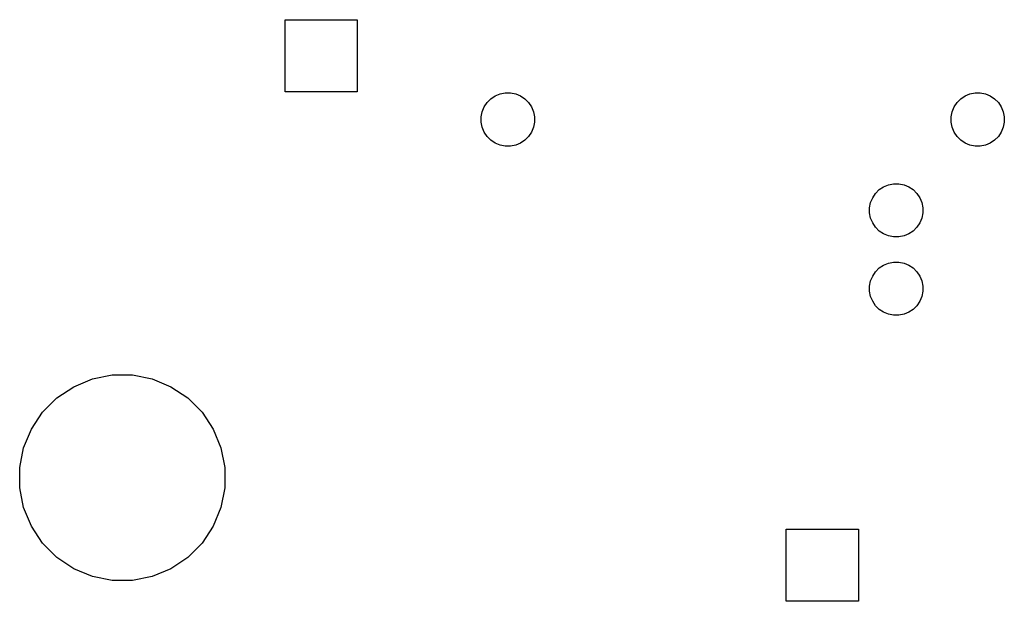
# Model space of a CAD drawing. Extents: x -0.28 to 2.63, y -2.16 to -0.12.
# Tile 1 of 7: x -0.28 to 0.96, y -2.16 to -1.42. Entities that reach past the tile are written whole.
import ezdxf

# ---------------------------------------------------------------- set-up
doc = ezdxf.new("R2010")
doc.units = 0
doc.header["$MEASUREMENT"] = 0
doc.layers.add('BLACK', color=7, linetype='CONTINUOUS')

msp = doc.modelspace()

# ---------------------------------------------------------------- linework, layer by layer
at = {"layer": 'BLACK', "linetype": 'CONTINUOUS'}
for p, q in [((0.054724, -1.51528), (0.054724, -1.42472)), ((0.054724, -1.42472), (0.145276, -1.42472)), ((0.145276, -1.42472), (0.145276, -1.51528)), ((0.145276, -1.51528), (0.054724, -1.51528)), ((0.313392, -1.52401), (0.318873, -1.52034)), ((0.318873, -1.52034), (0.324963, -1.51782)), ((0.324963, -1.51782), (0.331428, -1.51654)), ((0.331428, -1.51654), (0.33802, -1.51654)), ((0.33802, -1.51654), (0.344486, -1.51782)), ((0.344486, -1.51782), (0.350576, -1.52034)), ((0.350576, -1.52034), (0.356057, -1.52401)), ((0.903943, -1.52401), (0.909424, -1.52034)), ((0.909424, -1.52034), (0.915514, -1.51782)), ((0.915514, -1.51782), (0.92198, -1.51654)), ((0.92198, -1.51654), (0.928572, -1.51654)), ((0.928572, -1.51654), (0.935037, -1.51782)), ((0.935037, -1.51782), (0.941127, -1.52034)), ((0.941127, -1.52034), (0.946608, -1.52401)), ((0.302546, -1.54024), (0.305069, -1.53415)), ((0.305069, -1.53415), (0.308731, -1.52867)), ((0.308731, -1.52867), (0.313392, -1.52401)), ((0.356057, -1.52401), (0.360718, -1.52867)), ((0.360718, -1.52867), (0.36438, -1.53415)), ((0.36438, -1.53415), (0.366903, -1.54024)), ((0.893097, -1.54024), (0.89562, -1.53415)), ((0.89562, -1.53415), (0.899282, -1.52867)), ((0.899282, -1.52867), (0.903943, -1.52401)), ((0.946608, -1.52401), (0.951269, -1.52867)), ((0.951269, -1.52867), (0.954931, -1.53415)), ((0.954931, -1.53415), (0.957454, -1.54024)), ((0.30126, -1.5467), (0.302546, -1.54024)), ((0.30126, -1.5533), (0.30126, -1.5467)), ((0.366903, -1.54024), (0.368189, -1.5467)), ((0.368189, -1.5467), (0.368189, -1.5533)), ((0.891811, -1.5467), (0.893097, -1.54024)), ((0.891811, -1.5533), (0.891811, -1.5467)), ((0.957454, -1.54024), (0.95874, -1.5467)), ((0.95874, -1.5467), (0.95874, -1.5533)), ((0.302546, -1.55976), (0.30126, -1.5533)), ((0.368189, -1.5533), (0.366903, -1.55976)), ((0.893097, -1.55976), (0.891811, -1.5533)), ((0.95874, -1.5533), (0.957454, -1.55976)), ((0.305069, -1.56585), (0.302546, -1.55976)), ((0.308731, -1.57133), (0.305069, -1.56585)), ((0.313392, -1.57599), (0.308731, -1.57133)), ((0.360718, -1.57133), (0.356057, -1.57599)), ((0.36438, -1.56585), (0.360718, -1.57133)), ((0.366903, -1.55976), (0.36438, -1.56585)), ((0.89562, -1.56585), (0.893097, -1.55976)), ((0.899282, -1.57133), (0.89562, -1.56585)), ((0.903943, -1.57599), (0.899282, -1.57133)), ((0.951269, -1.57133), (0.946608, -1.57599)), ((0.954931, -1.56585), (0.951269, -1.57133)), ((0.957454, -1.55976), (0.954931, -1.56585)), ((0.318873, -1.57966), (0.313392, -1.57599)), ((0.324963, -1.58218), (0.318873, -1.57966)), ((0.331428, -1.58346), (0.324963, -1.58218)), ((0.33802, -1.58346), (0.331428, -1.58346)), ((0.344486, -1.58218), (0.33802, -1.58346)), ((0.350576, -1.57966), (0.344486, -1.58218)), ((0.356057, -1.57599), (0.350576, -1.57966)), ((0.909424, -1.57966), (0.903943, -1.57599)), ((0.915514, -1.58218), (0.909424, -1.57966)), ((0.92198, -1.58346), (0.915514, -1.58218)), ((0.928572, -1.58346), (0.92198, -1.58346)), ((0.935037, -1.58218), (0.928572, -1.58346)), ((0.941127, -1.57966), (0.935037, -1.58218)), ((0.946608, -1.57599), (0.941127, -1.57966)), ((0.807062, -1.63452), (0.813152, -1.63199)), ((0.813152, -1.63199), (0.819617, -1.63071)), ((0.819617, -1.63071), (0.826209, -1.63071)), ((0.826209, -1.63071), (0.832675, -1.63199)), ((0.832675, -1.63199), (0.838765, -1.63452)), ((0.793257, -1.64832), (0.79692, -1.64284)), ((0.79692, -1.64284), (0.801581, -1.63818)), ((0.801581, -1.63818), (0.807062, -1.63452)), ((0.838765, -1.63452), (0.844246, -1.63818)), ((0.844246, -1.63818), (0.848907, -1.64284)), ((0.848907, -1.64284), (0.852569, -1.64832)), ((0.789449, -1.66088), (0.790735, -1.65441)), ((0.790735, -1.65441), (0.793257, -1.64832)), ((0.852569, -1.64832), (0.855092, -1.65441)), ((0.855092, -1.65441), (0.856378, -1.66088)), ((0.789449, -1.66747), (0.789449, -1.66088)), ((0.790735, -1.67393), (0.789449, -1.66747)), ((0.856378, -1.66747), (0.855092, -1.67393)), ((0.856378, -1.66088), (0.856378, -1.66747)), ((0.793257, -1.68002), (0.790735, -1.67393)), ((0.79692, -1.68551), (0.793257, -1.68002)), ((0.852569, -1.68002), (0.848907, -1.68551)), ((0.855092, -1.67393), (0.852569, -1.68002)), ((0.801581, -1.69017), (0.79692, -1.68551)), ((0.807062, -1.69383), (0.801581, -1.69017)), ((0.813152, -1.69635), (0.807062, -1.69383)), ((0.838765, -1.69383), (0.832675, -1.69635)), ((0.844246, -1.69017), (0.838765, -1.69383)), ((0.848907, -1.68551), (0.844246, -1.69017)), ((0.819617, -1.69764), (0.813152, -1.69635)), ((0.826209, -1.69764), (0.819617, -1.69764)), ((0.832675, -1.69635), (0.826209, -1.69764)), ((0.807062, -1.73294), (0.813152, -1.73042)), ((0.813152, -1.73042), (0.819617, -1.72913)), ((0.819617, -1.72913), (0.826209, -1.72913)), ((0.826209, -1.72913), (0.832675, -1.73042)), ((0.832675, -1.73042), (0.838765, -1.73294)), ((0.793257, -1.74675), (0.79692, -1.74127)), ((0.79692, -1.74127), (0.801581, -1.7366)), ((0.801581, -1.7366), (0.807062, -1.73294)), ((0.838765, -1.73294), (0.844246, -1.7366)), ((0.844246, -1.7366), (0.848907, -1.74127)), ((0.848907, -1.74127), (0.852569, -1.74675)), ((0.789449, -1.7593), (0.790735, -1.75284)), ((0.790735, -1.75284), (0.793257, -1.74675)), ((0.852569, -1.74675), (0.855092, -1.75284)), ((0.855092, -1.75284), (0.856378, -1.7593)), ((0.789449, -1.76589), (0.789449, -1.7593)), ((0.790735, -1.77236), (0.789449, -1.76589)), ((0.856378, -1.76589), (0.855092, -1.77236)), ((0.856378, -1.7593), (0.856378, -1.76589)), ((0.793257, -1.77845), (0.790735, -1.77236)), ((0.79692, -1.78393), (0.793257, -1.77845)), ((0.852569, -1.77845), (0.848907, -1.78393)), ((0.855092, -1.77236), (0.852569, -1.77845)), ((0.801581, -1.78859), (0.79692, -1.78393)), ((0.807062, -1.79225), (0.801581, -1.78859)), ((0.813152, -1.79478), (0.807062, -1.79225)), ((0.838765, -1.79225), (0.832675, -1.79478)), ((0.844246, -1.78859), (0.838765, -1.79225)), ((0.848907, -1.78393), (0.844246, -1.78859)), ((0.819617, -1.79606), (0.813152, -1.79478)), ((0.826209, -1.79606), (0.819617, -1.79606)), ((0.832675, -1.79478), (0.826209, -1.79606)), ((-0.211104, -1.88568), (-0.187628, -1.87596)), ((-0.187628, -1.87596), (-0.162705, -1.871)), ((-0.162705, -1.871), (-0.137295, -1.871)), ((-0.137295, -1.871), (-0.112372, -1.87596)), ((-0.112372, -1.87596), (-0.088896, -1.88568)), ((-0.232233, -1.8998), (-0.211104, -1.88568)), ((-0.088896, -1.88568), (-0.067767, -1.8998)), ((-0.250201, -1.91777), (-0.232233, -1.8998)), ((-0.067767, -1.8998), (-0.049799, -1.91777)), ((-0.264318, -1.9389), (-0.250201, -1.91777)), ((-0.049799, -1.91777), (-0.035682, -1.9389)), ((-0.274043, -1.96237), (-0.264318, -1.9389)), ((-0.035682, -1.9389), (-0.025957, -1.96237)), ((-0.279, -1.98729), (-0.274043, -1.96237)), ((-0.025957, -1.96237), (-0.021, -1.98729)), ((-0.279, -2.01271), (-0.279, -1.98729)), ((-0.021, -1.98729), (-0.021, -2.01271)), ((-0.274043, -2.03763), (-0.279, -2.01271)), ((-0.021, -2.01271), (-0.025957, -2.03763)), ((-0.264318, -2.0611), (-0.274043, -2.03763)), ((-0.025957, -2.03763), (-0.035682, -2.0611)), ((-0.250201, -2.08223), (-0.264318, -2.0611)), ((-0.035682, -2.0611), (-0.049799, -2.08223)), ((0.684724, -2.15528), (0.684724, -2.06472)), ((0.684724, -2.06472), (0.775276, -2.06472)), ((0.775276, -2.06472), (0.775276, -2.15528)), ((-0.232233, -2.1002), (-0.250201, -2.08223)), ((-0.049799, -2.08223), (-0.067767, -2.1002)), ((-0.211104, -2.11432), (-0.232233, -2.1002)), ((-0.067767, -2.1002), (-0.088896, -2.11432)), ((-0.187628, -2.12404), (-0.211104, -2.11432)), ((-0.088896, -2.11432), (-0.112372, -2.12404)), ((-0.162705, -2.129), (-0.187628, -2.12404)), ((-0.112372, -2.12404), (-0.137295, -2.129)), ((-0.137295, -2.129), (-0.162705, -2.129)), ((0.775276, -2.15528), (0.684724, -2.15528))]:
    msp.add_line(p, q, dxfattribs=at)

doc.saveas('drawing.dxf')
